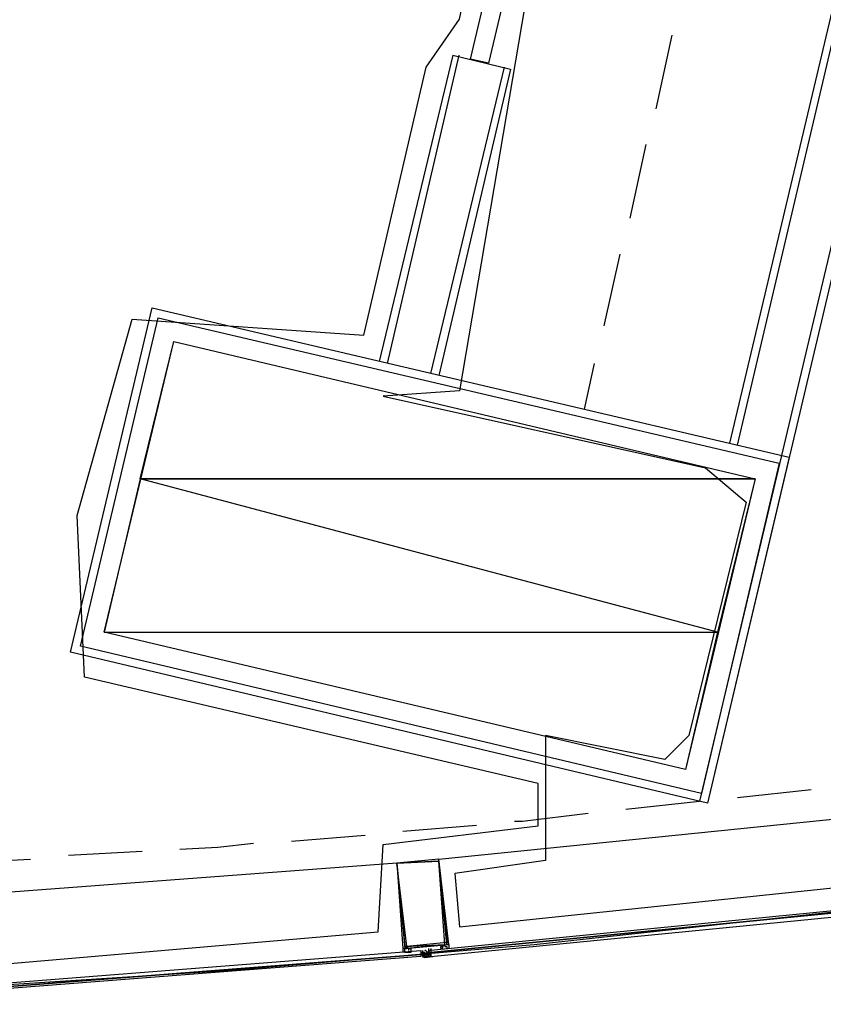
# Model space of a CAD drawing. Header units: feet. Extents: x -79 to 198, y -22 to 181.
# Tile 33 of 203: x 69.41 to 74.79, y 15.92 to 22.52. Entities that reach past the tile are written whole.
import ezdxf

# ---------------------------------------------------------------- set-up
doc = ezdxf.new("R2010")
doc.units = ezdxf.units.FT
for name, color, linetype in [('A-AREA-COMUN', 252, 'CONTINUOUS'), ('A-AREA-UNIDAD', 30, 'CONTINUOUS'), ('A-LINEA', 7, 'CONTINUOUS'), ('A-MURO-CONCRETO', 8, 'CONTINUOUS')]:
    doc.layers.add(name, color=color, linetype=linetype)

msp = doc.modelspace()

# ---------------------------------------------------------------- linework, layer by layer
at = {"layer": 'A-AREA-COMUN'}
msp.add_lwpolyline([(65.52, 41.44), (59.728, 16.64), (56.352, 16.8356), (56.32, 16.48), (63.04, 16.0889), (68.48, 16.1244), (71.808, 16.4089), (71.84, 16.9956), (72.88, 17.12), (72.88, 17.4044), (69.84, 18.1156), (69.792, 19.2), (70.16, 20.5156), (71.712, 20.4089), (72.128, 22.2044), (72.352, 22.5244), (73.92, 30.0444)], dxfattribs=at)
at = {"layer": 'A-AREA-UNIDAD'}
msp.add_lwpolyline([(73.76, 27.52), (73.248, 25.3156), (72.352, 20.0356), (71.84, 20), (74, 19.52), (74.272, 19.2889), (73.888, 17.7244), (73.728, 17.5644), (72.928, 17.7244), (72.928, 16.8889), (72.32, 16.8), (72.352, 16.4444), (76.608, 16.8889), (84.928, 18.4889)], dxfattribs=at)
at = {"layer": 'A-LINEA'}
for p, q in [((78.3333, 35.7644), (73.96, 17.2844)), ((78.36, 35.6978), (74.0133, 17.2711)), ((76.44, 29.3111), (74.16, 19.6844)), ((74.2133, 19.6711), (76.4933, 29.3511)), ((73.7733, 22.4178), (73.6667, 21.9244)), ((72.3067, 22.2844), (71.8133, 20.2311)), ((72.3467, 22.2844), (71.8667, 20.2178)), ((72.3067, 22.2844), (72.6933, 22.1911)), ((72.16, 20.1511), (72.6533, 22.2044)), ((72.6933, 22.1911), (72.2133, 20.1378)), ((73.6, 21.6844), (73.4933, 21.1911)), ((73.4267, 20.9511), (73.32, 20.4711)), ((73.2533, 20.2178), (73.1867, 19.9111)), ((74.2133, 17.3111), (74.7067, 17.3644)), ((72.2133, 16.8978), (75.9067, 17.2711)), ((73.4667, 17.2311), (73.96, 17.2844)), ((71.9733, 17.0844), (72.4667, 17.1244)), ((71.2267, 17.0178), (71.72, 17.0578)), ((68.9867, 16.8711), (69.48, 16.8978)), ((69.7333, 16.9244), (70.2267, 16.9511)), ((71.9333, 16.8711), (68.2267, 16.5911)), ((72, 16.2978), (72, 16.2978)), ((72.16, 16.2978), (72.16, 16.2978)), ((72.24, 16.3111), (72.24, 16.3244)), ((72.24, 16.2978), (72.24, 16.2978)), ((72.2533, 16.3111), (72.2533, 16.3111)), ((72.2533, 16.2978), (72.2533, 16.2978)), ((72.2533, 16.2978), (72.2533, 16.2978)), ((72.2667, 16.3244), (72.2667, 16.3244)), ((72, 16.2711), (72, 16.2711)), ((72, 16.2711), (72, 16.2711)), ((72.0133, 16.2711), (72.0133, 16.2711)), ((72.0933, 16.2844), (72.0933, 16.2844)), ((72.0933, 16.2844), (72.0933, 16.2844)), ((72.0933, 16.2844), (72.0933, 16.2844)), ((72.0933, 16.2844), (72.0933, 16.2844)), ((72.0933, 16.2844), (72.0933, 16.2711)), ((72.0933, 16.2844), (72.0933, 16.2844)), ((72.0933, 16.2844), (72.0933, 16.2844)), ((72.0933, 16.2711), (72.0933, 16.2711)), ((72.0933, 16.2711), (72.0933, 16.2711)), ((72.0933, 16.2711), (72.0933, 16.2711)), ((72.0933, 16.2711), (72.0933, 16.2578)), ((72.0933, 16.2711), (72.0933, 16.2711)), ((72.0933, 16.2711), (72.0933, 16.2711)), ((72.0933, 16.2711), (72.0933, 16.2711)), ((72.0933, 16.2711), (72.0933, 16.2711)), ((72.0933, 16.2711), (72.0933, 16.2711)), ((72.0933, 16.2711), (72.1067, 16.2711)), ((72.0933, 16.2578), (72.0933, 16.2578)), ((72.0933, 16.2578), (72.0933, 16.2578)), ((72.0933, 16.2578), (72.0933, 16.2578)), ((72.0933, 16.2578), (72.0933, 16.2444)), ((72.0933, 16.2578), (72.1067, 16.2578)), ((72.0933, 16.2578), (72.0933, 16.2578)), ((72.0933, 16.2578), (72.0933, 16.2578)), ((72.0933, 16.2578), (72.1067, 16.2578)), ((72.0933, 16.2578), (72.0933, 16.2578)), ((72.0933, 16.2578), (72.0933, 16.2578)), ((72.0933, 16.2578), (72.0933, 16.2578)), ((72.1067, 16.2578), (72.0933, 16.2578)), ((72.0933, 16.2578), (72.0933, 16.2578)), ((72.0933, 16.2578), (72.0933, 16.2578)), ((72.0933, 16.2578), (72.0933, 16.2578)), ((72.0933, 16.2444), (72.0933, 16.2444)), ((72.0933, 16.2444), (72.0933, 16.2444)), ((72.0933, 16.2444), (72.0933, 16.2444)), ((72.1626, 16.2415), (72.1048, 16.237)), ((72.1067, 16.2844), (72.1067, 16.2844)), ((72.1067, 16.2844), (72.1067, 16.2844)), ((72.1067, 16.2844), (72.1067, 16.2844)), ((72.1067, 16.2844), (72.1067, 16.2844)), ((72.1067, 16.2844), (72.1067, 16.2844)), ((72.1067, 16.2844), (72.1067, 16.2844)), ((72.1067, 16.2844), (72.1067, 16.2844)), ((72.1067, 16.2711), (72.1067, 16.2711)), ((72.1067, 16.2711), (72.1067, 16.2711)), ((72.1067, 16.2711), (72.1067, 16.2711)), ((72.1067, 16.2711), (72.1067, 16.2711)), ((72.1067, 16.2711), (72.1067, 16.2711)), ((72.1067, 16.2711), (72.12, 16.2711)), ((72.1067, 16.2711), (72.1067, 16.2578)), ((72.1067, 16.2711), (72.1067, 16.2711)), ((72.1067, 16.2711), (72.1067, 16.2711)), ((72.1067, 16.2711), (72.1067, 16.2711)), ((72.1067, 16.2711), (72.1067, 16.2711)), ((72.1067, 16.2711), (72.1067, 16.2711)), ((72.1067, 16.2711), (72.1067, 16.2711)), ((72.1067, 16.2711), (72.1067, 16.2711)), ((72.1067, 16.2578), (72.1067, 16.2711)), ((72.1067, 16.2711), (72.1067, 16.2711)), ((72.1067, 16.2711), (72.1067, 16.2711)), ((72.1067, 16.2578), (72.1067, 16.2711)), ((72.1067, 16.2711), (72.1067, 16.2711)), ((72.1067, 16.2711), (72.1067, 16.2711)), ((72.1067, 16.2711), (72.1067, 16.2711)), ((72.1067, 16.2711), (72.1067, 16.2711)), ((72.1067, 16.2711), (72.1067, 16.2711)), ((72.1067, 16.2711), (72.12, 16.2711)), ((72.1067, 16.2711), (72.1067, 16.2711)), ((72.1067, 16.2711), (72.1067, 16.2711)), ((72.1067, 16.2578), (72.1067, 16.2711)), ((72.12, 16.2711), (72.1067, 16.2711)), ((72.1067, 16.2711), (72.1067, 16.2711)), ((72.1067, 16.2711), (72.1067, 16.2711)), ((72.1067, 16.2711), (72.1067, 16.2711)), ((72.1067, 16.2711), (72.1067, 16.2711)), ((72.1067, 16.2711), (72.1067, 16.2578)), ((72.1067, 16.2578), (72.1067, 16.2444)), ((72.1067, 16.2578), (72.1067, 16.2444)), ((72.1067, 16.2578), (72.12, 16.2578)), ((72.1067, 16.2578), (72.12, 16.2578)), ((72.1067, 16.2578), (72.1067, 16.2578)), ((72.1067, 16.2578), (72.1067, 16.2578)), ((72.1067, 16.2578), (72.1067, 16.2578)), ((72.1067, 16.2578), (72.1067, 16.2578)), ((72.1067, 16.2578), (72.1067, 16.2578)), ((72.1067, 16.2578), (72.1067, 16.2578)), ((72.1067, 16.2578), (72.1067, 16.2578)), ((72.1067, 16.2578), (72.1067, 16.2578)), ((72.1067, 16.2578), (72.1067, 16.2578)), ((72.1067, 16.2578), (72.1067, 16.2578)), ((72.1067, 16.2578), (72.1067, 16.2578)), ((72.1067, 16.2578), (72.1067, 16.2578)), ((72.1067, 16.2578), (72.1067, 16.2578)), ((72.1067, 16.2578), (72.1067, 16.2578)), ((72.1067, 16.2578), (72.1067, 16.2578)), ((72.1067, 16.2578), (72.1067, 16.2578)), ((72.1067, 16.2578), (72.1067, 16.2578)), ((72.1067, 16.2578), (72.1067, 16.2578)), ((72.1067, 16.2578), (72.1067, 16.2578)), ((72.1067, 16.2578), (72.1067, 16.2444)), ((72.1067, 16.2578), (72.1067, 16.2578)), ((72.1067, 16.2444), (72.1067, 16.2578)), ((72.1067, 16.2578), (72.1067, 16.2578)), ((72.1067, 16.2444), (72.1067, 16.2578)), ((72.1067, 16.2578), (72.1067, 16.2578)), ((72.1067, 16.2578), (72.1067, 16.2578)), ((72.1067, 16.2578), (72.1067, 16.2578)), ((72.1067, 16.2578), (72.1067, 16.2578)), ((72.1067, 16.2578), (72.1067, 16.2578)), ((72.12, 16.2578), (72.1067, 16.2578)), ((72.1067, 16.2578), (72.1067, 16.2578)), ((72.1067, 16.2578), (72.1067, 16.2578)), ((72.1067, 16.2578), (72.1067, 16.2578)), ((72.1067, 16.2578), (72.1067, 16.2578)), ((72.1067, 16.2578), (72.1067, 16.2578)), ((72.1067, 16.2578), (72.1067, 16.2578)), ((72.12, 16.2578), (72.1067, 16.2578)), ((72.1067, 16.2578), (72.1067, 16.2578)), ((72.1067, 16.2578), (72.1067, 16.2578)), ((72.1067, 16.2578), (72.1067, 16.2578)), ((72.1067, 16.2578), (72.1067, 16.2578)), ((72.12, 16.2578), (72.1067, 16.2444)), ((72.12, 16.2444), (72.1067, 16.2578)), ((72.1067, 16.2444), (72.1067, 16.2578)), ((72.1067, 16.2444), (72.12, 16.2444)), ((72.1067, 16.2444), (72.1067, 16.2444)), ((72.1067, 16.2444), (72.1067, 16.2444)), ((72.1067, 16.2444), (72.1067, 16.2444)), ((72.1067, 16.2444), (72.1067, 16.2444)), ((72.1067, 16.2444), (72.1067, 16.2444)), ((72.1067, 16.2444), (72.1067, 16.2444)), ((72.1067, 16.2444), (72.1067, 16.2444)), ((72.1067, 16.2444), (72.1067, 16.2444)), ((72.1067, 16.2444), (72.1067, 16.2444)), ((72.1067, 16.2444), (72.1067, 16.2444)), ((72.1067, 16.2444), (72.1067, 16.2444)), ((72.1067, 16.2444), (72.1067, 16.2444)), ((72.1067, 16.2444), (72.1067, 16.2444)), ((72.1067, 16.2444), (72.1067, 16.2444)), ((72.1067, 16.2444), (72.1067, 16.2444)), ((72.1067, 16.2444), (72.1067, 16.2444)), ((72.1067, 16.2444), (72.1067, 16.2444)), ((72.1067, 16.2444), (72.1067, 16.2444)), ((72.1067, 16.2444), (72.1067, 16.2444)), ((72.1067, 16.2444), (72.1067, 16.2444)), ((72.1067, 16.2444), (72.1067, 16.2444)), ((72.1067, 16.2444), (72.1067, 16.2444)), ((72.1067, 16.2444), (72.1067, 16.2444)), ((72.1067, 16.2444), (72.1067, 16.2444)), ((72.12, 16.2444), (72.1067, 16.2444)), ((72.1067, 16.2444), (72.1067, 16.2444)), ((72.1067, 16.2444), (72.1067, 16.2444)), ((72.1067, 16.2444), (72.1067, 16.2444)), ((72.1067, 16.2444), (72.1067, 16.2444)), ((72.1067, 16.2444), (72.12, 16.2444)), ((72.1067, 16.2444), (72.12, 16.2444)), ((72.1067, 16.2444), (72.1067, 16.2444)), ((72.1742, 16.2419), (72.1165, 16.2362)), ((72.12, 16.2711), (72.12, 16.2711)), ((72.12, 16.2711), (72.12, 16.2711)), ((72.12, 16.2711), (72.12, 16.2711)), ((72.12, 16.2578), (72.12, 16.2711)), ((72.12, 16.2711), (72.12, 16.2711)), ((72.12, 16.2578), (72.12, 16.2711)), ((72.12, 16.2711), (72.12, 16.2711)), ((72.12, 16.2711), (72.12, 16.2578)), ((72.12, 16.2711), (72.12, 16.2711)), ((72.12, 16.2711), (72.12, 16.2711)), ((72.12, 16.2711), (72.12, 16.2578)), ((72.12, 16.2711), (72.12, 16.2711)), ((72.12, 16.2711), (72.12, 16.2711)), ((72.12, 16.2711), (72.12, 16.2711)), ((72.1333, 16.2711), (72.12, 16.2578)), ((72.12, 16.2711), (72.12, 16.2711)), ((72.12, 16.2711), (72.12, 16.2711)), ((72.12, 16.2578), (72.12, 16.2711)), ((72.12, 16.2711), (72.12, 16.2711)), ((72.12, 16.2711), (72.12, 16.2711)), ((72.12, 16.2578), (72.12, 16.2578)), ((72.12, 16.2578), (72.12, 16.2578)), ((72.12, 16.2578), (72.12, 16.2578)), ((72.12, 16.2578), (72.12, 16.2578)), ((72.12, 16.2578), (72.12, 16.2578)), ((72.12, 16.2578), (72.12, 16.2578)), ((72.12, 16.2578), (72.12, 16.2578)), ((72.12, 16.2578), (72.12, 16.2578)), ((72.12, 16.2578), (72.12, 16.2578)), ((72.12, 16.2578), (72.1333, 16.2578)), ((72.12, 16.2578), (72.12, 16.2578)), ((72.12, 16.2578), (72.1333, 16.2578)), ((72.12, 16.2578), (72.12, 16.2578)), ((72.12, 16.2578), (72.12, 16.2578)), ((72.12, 16.2578), (72.12, 16.2578)), ((72.12, 16.2578), (72.12, 16.2578)), ((72.12, 16.2444), (72.12, 16.2578)), ((72.12, 16.2578), (72.12, 16.2578)), ((72.12, 16.2578), (72.1333, 16.2578)), ((72.12, 16.2444), (72.12, 16.2578)), ((72.12, 16.2578), (72.12, 16.2578)), ((72.12, 16.2578), (72.12, 16.2578)), ((72.12, 16.2578), (72.12, 16.2578)), ((72.12, 16.2578), (72.12, 16.2578)), ((72.12, 16.2578), (72.12, 16.2578)), ((72.12, 16.2578), (72.12, 16.2578)), ((72.12, 16.2578), (72.12, 16.2578)), ((72.12, 16.2578), (72.12, 16.2578)), ((72.12, 16.2578), (72.12, 16.2578)), ((72.12, 16.2578), (72.12, 16.2578)), ((72.12, 16.2578), (72.12, 16.2444)), ((72.12, 16.2578), (72.12, 16.2578)), ((72.12, 16.2578), (72.12, 16.2578)), ((72.12, 16.2578), (72.12, 16.2578)), ((72.12, 16.2578), (72.12, 16.2578)), ((72.12, 16.2578), (72.12, 16.2578)), ((72.1333, 16.2578), (72.12, 16.2578)), ((72.12, 16.2578), (72.12, 16.2578)), ((72.12, 16.2578), (72.12, 16.2578)), ((72.12, 16.2578), (72.12, 16.2578)), ((72.12, 16.2578), (72.12, 16.2578)), ((72.12, 16.2578), (72.12, 16.2578)), ((72.12, 16.2578), (72.12, 16.2578)), ((72.1333, 16.2578), (72.12, 16.2578)), ((72.12, 16.2578), (72.12, 16.2578)), ((72.12, 16.2578), (72.12, 16.2578)), ((72.12, 16.2578), (72.12, 16.2578)), ((72.12, 16.2578), (72.12, 16.2578)), ((72.12, 16.2578), (72.12, 16.2578)), ((72.12, 16.2578), (72.12, 16.2578)), ((72.12, 16.2578), (72.12, 16.2578)), ((72.12, 16.2578), (72.12, 16.2578)), ((72.12, 16.2578), (72.12, 16.2578)), ((72.12, 16.2578), (72.12, 16.2578)), ((72.12, 16.2578), (72.12, 16.2578)), ((72.12, 16.2578), (72.12, 16.2578)), ((72.12, 16.2578), (72.12, 16.2578)), ((72.12, 16.2578), (72.12, 16.2578)), ((72.12, 16.2578), (72.12, 16.2578)), ((72.12, 16.2578), (72.12, 16.2578)), ((72.12, 16.2578), (72.12, 16.2578)), ((72.12, 16.2578), (72.12, 16.2578)), ((72.12, 16.2444), (72.1333, 16.2444)), ((72.12, 16.2444), (72.12, 16.2444)), ((72.12, 16.2444), (72.12, 16.2444)), ((72.12, 16.2444), (72.12, 16.2444)), ((72.12, 16.2444), (72.12, 16.2444)), ((72.12, 16.2444), (72.12, 16.2444)), ((72.12, 16.2444), (72.12, 16.2444)), ((72.12, 16.2444), (72.12, 16.2444)), ((72.12, 16.2444), (72.12, 16.2444)), ((72.12, 16.2444), (72.12, 16.2444)), ((72.12, 16.2444), (72.12, 16.2444)), ((72.12, 16.2444), (72.12, 16.2444)), ((72.12, 16.2444), (72.12, 16.2444)), ((72.12, 16.2444), (72.12, 16.2444)), ((72.12, 16.2444), (72.12, 16.2444)), ((72.12, 16.2444), (72.12, 16.2444)), ((72.12, 16.2444), (72.12, 16.2444)), ((72.12, 16.2444), (72.12, 16.2444)), ((72.12, 16.2444), (72.12, 16.2444)), ((72.12, 16.2444), (72.12, 16.2444)), ((72.12, 16.2444), (72.12, 16.2444)), ((72.12, 16.2444), (72.12, 16.2444)), ((72.1333, 16.2444), (72.12, 16.2444)), ((72.12, 16.2444), (72.12, 16.2444)), ((72.12, 16.2444), (72.12, 16.2444)), ((72.12, 16.2444), (72.12, 16.2444)), ((72.12, 16.2444), (72.12, 16.2444)), ((72.12, 16.2444), (72.12, 16.2444)), ((72.12, 16.2444), (72.12, 16.2444)), ((72.12, 16.2444), (72.12, 16.2444)), ((72.12, 16.2444), (72.12, 16.2444)), ((72.12, 16.2444), (72.12, 16.2444)), ((72.1333, 16.2711), (72.1333, 16.2711)), ((72.1333, 16.2711), (72.1333, 16.2711)), ((72.1333, 16.2711), (72.1333, 16.2711)), ((72.1333, 16.2711), (72.1333, 16.2711)), ((72.1333, 16.2711), (72.1333, 16.2711)), ((72.1333, 16.2711), (72.1333, 16.2711)), ((72.1333, 16.2711), (72.1333, 16.2578)), ((72.1333, 16.2711), (72.1333, 16.2711)), ((72.1333, 16.2711), (72.1333, 16.2711)), ((72.1333, 16.2578), (72.1333, 16.2711)), ((72.1333, 16.2711), (72.1333, 16.2711)), ((72.1333, 16.2711), (72.1333, 16.2711)), ((72.1333, 16.2711), (72.1333, 16.2711)), ((72.1333, 16.2711), (72.1333, 16.2578)), ((72.1333, 16.2711), (72.1333, 16.2711)), ((72.1333, 16.2711), (72.1333, 16.2711)), ((72.1333, 16.2711), (72.1333, 16.2711)), ((72.1333, 16.2711), (72.1333, 16.2711)), ((72.1333, 16.2711), (72.1333, 16.2711)), ((72.1333, 16.2711), (72.1333, 16.2711)), ((72.1333, 16.2711), (72.1333, 16.2711)), ((72.1333, 16.2578), (72.1333, 16.2711)), ((72.1467, 16.2711), (72.1333, 16.2711)), ((72.1333, 16.2711), (72.1333, 16.2711)), ((72.1333, 16.2578), (72.1333, 16.2711)), ((72.1333, 16.2578), (72.1333, 16.2578)), ((72.1333, 16.2578), (72.1333, 16.2578)), ((72.1333, 16.2578), (72.1333, 16.2578)), ((72.1333, 16.2578), (72.1333, 16.2578)), ((72.1333, 16.2578), (72.1333, 16.2578)), ((72.1333, 16.2578), (72.1333, 16.2578)), ((72.1333, 16.2578), (72.1333, 16.2578)), ((72.1333, 16.2578), (72.1333, 16.2578)), ((72.1333, 16.2578), (72.1333, 16.2444)), ((72.1333, 16.2578), (72.1333, 16.2578)), ((72.1333, 16.2578), (72.1333, 16.2578)), ((72.1333, 16.2578), (72.1333, 16.2578)), ((72.1333, 16.2578), (72.1333, 16.2578)), ((72.1333, 16.2578), (72.1333, 16.2578)), ((72.1333, 16.2578), (72.1333, 16.2578)), ((72.1333, 16.2578), (72.1333, 16.2578)), ((72.1333, 16.2578), (72.1333, 16.2578)), ((72.1333, 16.2578), (72.1333, 16.2578)), ((72.1333, 16.2578), (72.1333, 16.2578)), ((72.1333, 16.2578), (72.1333, 16.2578)), ((72.1333, 16.2578), (72.1333, 16.2578)), ((72.1333, 16.2578), (72.1333, 16.2578)), ((72.1333, 16.2578), (72.1333, 16.2578)), ((72.1333, 16.2578), (72.1333, 16.2578)), ((72.1333, 16.2578), (72.1333, 16.2578)), ((72.1467, 16.2578), (72.1333, 16.2578)), ((72.1333, 16.2578), (72.1333, 16.2578)), ((72.1333, 16.2578), (72.1333, 16.2578)), ((72.1467, 16.2578), (72.1333, 16.2578)), ((72.1333, 16.2578), (72.1333, 16.2578)), ((72.1333, 16.2578), (72.1333, 16.2578)), ((72.1333, 16.2578), (72.1467, 16.2578)), ((72.1333, 16.2578), (72.1333, 16.2578)), ((72.1333, 16.2578), (72.1333, 16.2578)), ((72.1333, 16.2578), (72.1333, 16.2578)), ((72.1333, 16.2578), (72.1333, 16.2444)), ((72.1333, 16.2578), (72.1333, 16.2578)), ((72.1333, 16.2578), (72.1333, 16.2578)), ((72.1333, 16.2578), (72.1333, 16.2578)), ((72.1333, 16.2578), (72.1333, 16.2578)), ((72.1333, 16.2578), (72.1333, 16.2578)), ((72.1333, 16.2578), (72.1333, 16.2578)), ((72.1333, 16.2578), (72.1333, 16.2578)), ((72.1333, 16.2578), (72.1333, 16.2578)), ((72.1333, 16.2578), (72.1333, 16.2578)), ((72.1333, 16.2578), (72.1333, 16.2578)), ((72.1333, 16.2578), (72.1333, 16.2578)), ((72.1333, 16.2578), (72.1333, 16.2578)), ((72.1333, 16.2578), (72.1333, 16.2578)), ((72.1333, 16.2578), (72.1333, 16.2444)), ((72.1333, 16.2578), (72.1333, 16.2578)), ((72.1333, 16.2578), (72.1333, 16.2578)), ((72.1333, 16.2578), (72.1333, 16.2578)), ((72.1333, 16.2578), (72.1333, 16.2578)), ((72.1333, 16.2578), (72.1333, 16.2578)), ((72.1333, 16.2578), (72.1333, 16.2578)), ((72.1333, 16.2578), (72.1333, 16.2444)), ((72.1333, 16.2578), (72.1333, 16.2578)), ((72.1333, 16.2578), (72.1333, 16.2578)), ((72.1333, 16.2578), (72.1467, 16.2578)), ((72.1333, 16.2578), (72.1467, 16.2578)), ((72.1333, 16.2578), (72.1333, 16.2578)), ((72.1333, 16.2578), (72.1333, 16.2578)), ((72.1333, 16.2578), (72.1467, 16.2578)), ((72.1333, 16.2578), (72.1467, 16.2578)), ((72.1333, 16.2444), (72.1333, 16.2444)), ((72.1333, 16.2444), (72.1333, 16.2444)), ((72.1333, 16.2444), (72.1467, 16.2444)), ((72.1333, 16.2444), (72.1333, 16.2444)), ((72.1333, 16.2444), (72.1333, 16.2444)), ((72.1333, 16.2444), (72.1333, 16.2444)), ((72.1333, 16.2444), (72.1333, 16.2444)), ((72.1333, 16.2444), (72.1333, 16.2444)), ((72.1333, 16.2444), (72.1333, 16.2444)), ((72.1333, 16.2444), (72.1333, 16.2444)), ((72.1467, 16.2444), (72.1333, 16.2444)), ((72.1333, 16.2444), (72.1333, 16.2444)), ((72.1333, 16.2444), (72.1333, 16.2444)), ((72.1333, 16.2444), (72.1333, 16.2444)), ((72.1467, 16.2444), (72.1333, 16.2444)), ((72.1333, 16.2444), (72.1333, 16.2444)), ((72.1333, 16.2444), (72.1333, 16.2444)), ((72.1333, 16.2444), (72.1333, 16.2444)), ((72.1467, 16.2844), (72.1467, 16.2844)), ((72.1467, 16.2844), (72.1467, 16.2844)), ((72.1467, 16.2844), (72.1467, 16.2844)), ((72.1467, 16.2844), (72.1467, 16.2844)), ((72.1467, 16.2844), (72.1467, 16.2844)), ((72.1467, 16.2844), (72.1467, 16.2844)), ((72.1467, 16.2844), (72.1467, 16.2844)), ((72.1467, 16.2844), (72.1467, 16.2711)), ((72.1467, 16.2711), (72.1467, 16.2711)), ((72.1467, 16.2711), (72.1467, 16.2711)), ((72.1467, 16.2711), (72.1467, 16.2711)), ((72.1467, 16.2711), (72.1467, 16.2711)), ((72.1467, 16.2711), (72.1467, 16.2711)), ((72.1467, 16.2711), (72.1467, 16.2711)), ((72.1467, 16.2711), (72.1467, 16.2711)), ((72.1467, 16.2711), (72.1467, 16.2711)), ((72.1467, 16.2711), (72.1467, 16.2711)), ((72.1467, 16.2711), (72.1467, 16.2711)), ((72.1467, 16.2578), (72.1467, 16.2711)), ((72.1467, 16.2711), (72.1467, 16.2711)), ((72.1467, 16.2711), (72.1467, 16.2711)), ((72.1467, 16.2711), (72.1467, 16.2711)), ((72.1467, 16.2711), (72.1467, 16.2711)), ((72.1467, 16.2711), (72.1467, 16.2711)), ((72.1467, 16.2711), (72.1467, 16.2711)), ((72.1467, 16.2578), (72.1467, 16.2711)), ((72.1467, 16.2711), (72.1467, 16.2711)), ((72.1467, 16.2711), (72.1467, 16.2711)), ((72.1467, 16.2711), (72.1467, 16.2711)), ((72.1467, 16.2711), (72.1467, 16.2711)), ((72.1467, 16.2711), (72.1467, 16.2711)), ((72.1467, 16.2711), (72.1467, 16.2711)), ((72.1467, 16.2711), (72.16, 16.2578)), ((72.1467, 16.2711), (72.1467, 16.2711)), ((72.1467, 16.2711), (72.1467, 16.2711)), ((72.1467, 16.2711), (72.1467, 16.2578)), ((72.1467, 16.2711), (72.1467, 16.2711)), ((72.1467, 16.2711), (72.1467, 16.2711)), ((72.1467, 16.2711), (72.1467, 16.2711)), ((72.1467, 16.2711), (72.1467, 16.2711)), ((72.1467, 16.2711), (72.1467, 16.2711)), ((72.1467, 16.2711), (72.1467, 16.2711)), ((72.1467, 16.2711), (72.1467, 16.2711)), ((72.1467, 16.2711), (72.1467, 16.2711)), ((72.1467, 16.2711), (72.1467, 16.2711)), ((72.1467, 16.2711), (72.1467, 16.2711)), ((72.1467, 16.2711), (72.1467, 16.2711)), ((72.1467, 16.2711), (72.1467, 16.2711)), ((72.1467, 16.2711), (72.16, 16.2711)), ((72.1467, 16.2711), (72.1467, 16.2711)), ((72.1467, 16.2711), (72.1467, 16.2711)), ((72.1467, 16.2711), (72.1467, 16.2711)), ((72.1467, 16.2711), (72.1467, 16.2711)), ((72.1467, 16.2711), (72.1467, 16.2711)), ((72.1467, 16.2711), (72.1467, 16.2711)), ((72.1467, 16.2578), (72.1467, 16.2578)), ((72.1467, 16.2578), (72.1467, 16.2578)), ((72.1467, 16.2578), (72.1467, 16.2578)), ((72.1467, 16.2578), (72.1467, 16.2578)), ((72.1467, 16.2578), (72.1467, 16.2578)), ((72.1467, 16.2578), (72.1467, 16.2578)), ((72.1467, 16.2578), (72.1467, 16.2578)), ((72.1467, 16.2578), (72.1467, 16.2578)), ((72.1467, 16.2578), (72.1467, 16.2578)), ((72.1467, 16.2578), (72.1467, 16.2578)), ((72.1467, 16.2578), (72.1467, 16.2578)), ((72.1467, 16.2578), (72.1467, 16.2444)), ((72.1467, 16.2578), (72.1467, 16.2578)), ((72.1467, 16.2578), (72.1467, 16.2578)), ((72.1467, 16.2578), (72.1467, 16.2578)), ((72.1467, 16.2578), (72.1467, 16.2578)), ((72.1467, 16.2578), (72.1467, 16.2578)), ((72.1467, 16.2578), (72.1467, 16.2578)), ((72.1467, 16.2444), (72.1467, 16.2578)), ((72.1467, 16.2578), (72.1467, 16.2578)), ((72.1467, 16.2578), (72.1467, 16.2578)), ((72.16, 16.2578), (72.1467, 16.2578)), ((72.1467, 16.2578), (72.1467, 16.2578)), ((72.1467, 16.2578), (72.1467, 16.2578)), ((72.1467, 16.2578), (72.1467, 16.2578)), ((72.1467, 16.2578), (72.1467, 16.2578)), ((72.1467, 16.2578), (72.1467, 16.2578)), ((72.1467, 16.2578), (72.1467, 16.2578)), ((72.1467, 16.2578), (72.1467, 16.2578)), ((72.1467, 16.2578), (72.1467, 16.2578)), ((72.1467, 16.2578), (72.1467, 16.2578)), ((72.1467, 16.2578), (72.1467, 16.2578)), ((72.1467, 16.2578), (72.1467, 16.2578)), ((72.1467, 16.2578), (72.1467, 16.2578)), ((72.1467, 16.2578), (72.1467, 16.2578)), ((72.1467, 16.2578), (72.1467, 16.2578)), ((72.1467, 16.2578), (72.1467, 16.2578)), ((72.1467, 16.2578), (72.16, 16.2578)), ((72.16, 16.2578), (72.1467, 16.2578)), ((72.1467, 16.2578), (72.1467, 16.2578)), ((72.1467, 16.2444), (72.1467, 16.2578)), ((72.1467, 16.2578), (72.1467, 16.2578)), ((72.1467, 16.2578), (72.1467, 16.2578)), ((72.1467, 16.2444), (72.1467, 16.2578)), ((72.1467, 16.2578), (72.1467, 16.2578)), ((72.1467, 16.2578), (72.1467, 16.2578)), ((72.1467, 16.2578), (72.1467, 16.2578)), ((72.1467, 16.2578), (72.1467, 16.2578)), ((72.1467, 16.2444), (72.1467, 16.2578)), ((72.1467, 16.2578), (72.1467, 16.2578)), ((72.1467, 16.2444), (72.1467, 16.2444)), ((72.1467, 16.2444), (72.1467, 16.2444)), ((72.1467, 16.2444), (72.1467, 16.2444)), ((72.1467, 16.2444), (72.1467, 16.2444)), ((72.1467, 16.2444), (72.1467, 16.2444)), ((72.1467, 16.2444), (72.1467, 16.2444)), ((72.1467, 16.2444), (72.1467, 16.2444)), ((72.1467, 16.2444), (72.1467, 16.2444)), ((72.1467, 16.2444), (72.1467, 16.2444)), ((72.1467, 16.2444), (72.1467, 16.2444)), ((72.1467, 16.2444), (72.1467, 16.2444)), ((72.1467, 16.2444), (72.1467, 16.2444)), ((72.1467, 16.2444), (72.1467, 16.2444)), ((72.1467, 16.2444), (72.1467, 16.2444)), ((72.1467, 16.2444), (72.1467, 16.2444)), ((72.1467, 16.2444), (72.1467, 16.2444)), ((72.1467, 16.2444), (72.1467, 16.2444)), ((72.1467, 16.2444), (72.1467, 16.2444)), ((72.1467, 16.2444), (72.1467, 16.2444)), ((72.1467, 16.2444), (72.1467, 16.2444)), ((72.1467, 16.2444), (72.1467, 16.2444)), ((72.1467, 16.2444), (72.16, 16.2444)), ((72.1467, 16.2444), (72.1467, 16.2444)), ((72.16, 16.2844), (72.16, 16.2844)), ((72.16, 16.2844), (72.16, 16.2844)), ((72.16, 16.2844), (72.16, 16.2844)), ((72.16, 16.2844), (72.16, 16.2844)), ((72.16, 16.2844), (72.16, 16.2844)), ((72.16, 16.2844), (72.16, 16.2844)), ((72.16, 16.2844), (72.16, 16.2844)), ((72.16, 16.2844), (72.16, 16.2844)), ((72.16, 16.2844), (72.16, 16.2844)), ((72.16, 16.2844), (72.16, 16.2711)), ((72.16, 16.2844), (72.16, 16.2711)), ((72.16, 16.2844), (72.16, 16.2844)), ((72.16, 16.2844), (72.16, 16.2844)), ((72.16, 16.2711), (72.16, 16.2711)), ((72.16, 16.2711), (72.16, 16.2711)), ((72.16, 16.2711), (72.16, 16.2711)), ((72.16, 16.2711), (72.16, 16.2711)), ((72.16, 16.2711), (72.16, 16.2711)), ((72.16, 16.2711), (72.16, 16.2711)), ((72.16, 16.2711), (72.16, 16.2711)), ((72.16, 16.2711), (72.16, 16.2711)), ((72.16, 16.2711), (72.16, 16.2711)), ((72.16, 16.2711), (72.16, 16.2711)), ((72.16, 16.2711), (72.16, 16.2711)), ((72.16, 16.2711), (72.16, 16.2711)), ((72.16, 16.2711), (72.16, 16.2711)), ((72.16, 16.2578), (72.16, 16.2711)), ((72.16, 16.2578), (72.16, 16.2711)), ((72.16, 16.2578), (72.16, 16.2711)), ((72.16, 16.2711), (72.16, 16.2711)), ((72.16, 16.2578), (72.16, 16.2578)), ((72.16, 16.2578), (72.16, 16.2578)), ((72.16, 16.2578), (72.16, 16.2578)), ((72.16, 16.2578), (72.16, 16.2578)), ((72.16, 16.2578), (72.16, 16.2578)), ((72.16, 16.2578), (72.16, 16.2578)), ((72.16, 16.2578), (72.16, 16.2578)), ((72.16, 16.2578), (72.16, 16.2578)), ((72.16, 16.2578), (72.16, 16.2578)), ((72.16, 16.2578), (72.16, 16.2578)), ((72.16, 16.2444), (72.16, 16.2578)), ((72.16, 16.2578), (72.16, 16.2444)), ((72.16, 16.2578), (72.16, 16.2578)), ((72.16, 16.2578), (72.16, 16.2578)), ((72.16, 16.2578), (72.16, 16.2578)), ((72.16, 16.2578), (72.16, 16.2578)), ((72.16, 16.2578), (72.16, 16.2578)), ((72.16, 16.2578), (72.16, 16.2578)), ((72.16, 16.2444), (72.16, 16.2444)), ((72.16, 16.2444), (72.16, 16.2444)), ((72.16, 16.2444), (72.16, 16.2444)), ((72.16, 16.2444), (72.16, 16.2444)), ((72.16, 16.2444), (72.16, 16.2444)), ((72.16, 16.2444), (72.16, 16.2444)), ((72.16, 16.2444), (72.16, 16.2444))]:
    msp.add_line(p, q, dxfattribs=at)
for points in [[(73.2, 24.9911), (72.5467, 22.2311), (72.4267, 22.2578), (73.08, 25.0178), (73.2, 24.9911)], [(26.7067, 23.3511), (28.04, 21.6178), (31.0267, 20.8311), (34.0133, 20.0978), (37.0133, 19.4044), (40.0267, 18.7778), (43.0533, 18.2044), (46.0933, 17.6844), (49.1467, 17.2178), (52.2, 16.8044), (55.2533, 16.4444), (58.32, 16.1511), (60.4, 16.0178), (62.48, 15.9511), (64.5467, 15.9244), (66.6267, 15.9511), (68.7067, 16.0178), (70.7867, 16.1511), (72.8533, 16.3244), (74.92, 16.5511), (76.9867, 16.8178), (79.04, 17.1511), (81.08, 17.5244), (83.12, 17.9378)], [(70.2933, 20.5911), (74.56, 19.5911), (74.0133, 17.2711), (69.7467, 18.2844), (70.2933, 20.5911)], [(70.3333, 20.5244), (74.4933, 19.5511), (73.9733, 17.3378), (69.8133, 18.3244), (70.3333, 20.5244)], [(74.3333, 19.4444), (73.8667, 17.4978), (69.9733, 18.4178), (70.44, 20.3644), (74.3333, 19.4444)], [(72.72, 17.1511), (72.7733, 17.1511), (73.2133, 17.2044)], [(70.48, 16.9644), (70.7333, 16.9778), (70.9733, 17.0044)], [(72.2133, 16.8978), (71.9333, 16.8711), (71.9733, 16.2978), (72.2667, 16.3244), (72.2133, 16.8978)], [(71.9333, 16.8711), (71.9867, 16.2978), (72.28, 16.3244), (72.2133, 16.8978), (71.9333, 16.8711), (72.2133, 16.8844), (72.2667, 16.3378), (72, 16.3111), (71.9333, 16.8711)], [(72.2133, 16.8844), (71.9333, 16.8711), (71.9867, 16.3111), (72.2533, 16.3244), (72.2133, 16.8844)], [(72.16, 16.2711), (76.0933, 16.6578), (76.0933, 16.6711), (76.08, 16.6711), (72.16, 16.2844), (72.16, 16.2711)], [(72.16, 16.2444), (76.0933, 16.6311), (76.0933, 16.6444), (76.0933, 16.6578), (72.16, 16.2711), (72.16, 16.2578), (72.16, 16.2444)], [(72.0133, 16.2844), (72.0133, 16.2844), (72.0133, 16.2978), (72.0133, 16.2978), (72, 16.2978), (72, 16.2978), (72, 16.2978), (72, 16.2978), (72, 16.3111), (71.9867, 16.3111), (71.9867, 16.3111), (71.9867, 16.2978), (71.9867, 16.2978), (71.9867, 16.2978), (71.9867, 16.2978), (71.9867, 16.2978), (71.9733, 16.2978), (71.9733, 16.2978), (71.9733, 16.2711), (71.9733, 16.2711), (71.9733, 16.2711)], [(72.0133, 16.2711), (72, 16.2711), (72, 16.2711), (71.9867, 16.2711), (71.9867, 16.2711), (71.9867, 16.2711), (71.9867, 16.2978), (71.9867, 16.2978), (72, 16.2978), (72, 16.2978), (72, 16.2978), (71.9867, 16.2978), (71.9867, 16.2978), (72, 16.3111)], [(72, 16.3111), (72.0133, 16.2978), (72.0133, 16.2978), (72, 16.2978), (72, 16.2978), (72, 16.2978)], [(72.0133, 16.2978), (72.0267, 16.2978), (72.0267, 16.2978), (72.0267, 16.2711), (72.0267, 16.2711), (72.0133, 16.2711), (72.0133, 16.2711)], [(72.1467, 16.2444), (72.1467, 16.2578), (72.1467, 16.2711), (72.1467, 16.2844), (72.1467, 16.2978)], [(72.16, 16.2978), (72.16, 16.2844), (72.16, 16.2711), (72.16, 16.2578), (72.16, 16.2444)], [(72.24, 16.2978), (72.24, 16.2978), (72.2267, 16.2978), (72.2267, 16.2978), (72.2267, 16.3111), (72.2267, 16.3111), (72.24, 16.3111), (72.24, 16.3111), (72.24, 16.3244), (72.24, 16.3244), (72.24, 16.3244), (72.24, 16.3244)], [(72.24, 16.2978), (72.24, 16.2978), (72.24, 16.2978), (72.24, 16.3111), (72.24, 16.3111), (72.2533, 16.3244), (72.2533, 16.3244), (72.2533, 16.3244), (72.2533, 16.3244), (72.2533, 16.3244), (72.2533, 16.3244), (72.2533, 16.3378)], [(72.2533, 16.3244), (72.2533, 16.3244), (72.2533, 16.3244), (72.2533, 16.3244), (72.2533, 16.3244), (72.2533, 16.3111), (72.2533, 16.3111), (72.2667, 16.3111), (72.2667, 16.3111), (72.2667, 16.2978), (72.2667, 16.2978), (72.2667, 16.2978)], [(72.2533, 16.3244), (72.2533, 16.3244), (72.2533, 16.3244)], [(72.2533, 16.3244), (72.2533, 16.3244), (72.2533, 16.3244), (72.2533, 16.3244)], [(72.2533, 16.2978), (72.2533, 16.2978), (72.2533, 16.2978)], [(72.2667, 16.3378), (72.2667, 16.3244), (72.2667, 16.3244), (72.2667, 16.3244), (72.2667, 16.3244), (72.2667, 16.3244), (72.28, 16.3244), (72.28, 16.3244), (72.28, 16.2978), (72.28, 16.2978), (72.28, 16.2978)], [(72.2667, 16.2978), (72.2667, 16.2978), (72.2667, 16.2978)], [(72.0933, 16.2711), (72.0933, 16.2578), (68.16, 15.9511), (68.16, 15.9644), (68.16, 15.9778), (72.0933, 16.2844), (72.0933, 16.2711)], [(72.0933, 16.2444), (68.16, 15.9378), (68.16, 15.9511), (72.0933, 16.2578), (72.0933, 16.2444)], [(71.9867, 16.2711), (71.9867, 16.2711), (71.9867, 16.2711)], [(72.0933, 16.2844), (72.0933, 16.2711), (72.0933, 16.2578), (72.0933, 16.2444)], [(72.1067, 16.2444), (72.1067, 16.2578), (72.1067, 16.2711), (72.1067, 16.2844)], [(72.1069, 16.275), (72.1288, 16.2579), (72.1466, 16.2793)], [(72.12, 16.2578), (72.1333, 16.2578), (72.1333, 16.2711)], [(72.12, 16.2578), (72.12, 16.2578), (72.12, 16.2444)], [(72.1201, 16.2891), (72.1414, 16.2712), (72.16, 16.2919)], [(72.16, 16.2578), (72.16, 16.2578), (72.1467, 16.2578)]]:
    msp.add_lwpolyline(points, dxfattribs=at)
for points in [[(71.9867, 16.2978), (71.9867, 16.2978), (71.9867, 16.2978), (71.9867, 16.2978)], [(72, 16.2978), (72, 16.2978), (72, 16.2978), (72, 16.2978)]]:
    msp.add_lwpolyline(points, close=True, dxfattribs=at)
at = {"layer": 'A-MURO-CONCRETO'}
for points in [[(70.44, 20.3644), (74.3333, 19.4444), (70.2133, 19.4444), (70.44, 20.3644), (70.44, 20.3644)], [(70.2133, 19.4444), (69.9733, 18.4178), (74.08, 18.4178), (70.2133, 19.4444)], [(70.2133, 19.4444), (74.3333, 19.4444), (74.08, 18.4178), (70.2133, 19.4444), (70.2133, 19.4444)], [(69.9733, 18.4178), (74.08, 18.4178), (73.8667, 17.4978), (69.9733, 18.4178), (69.9733, 18.4178)]]:
    msp.add_lwpolyline(points, dxfattribs=at)

doc.saveas('drawing.dxf')
